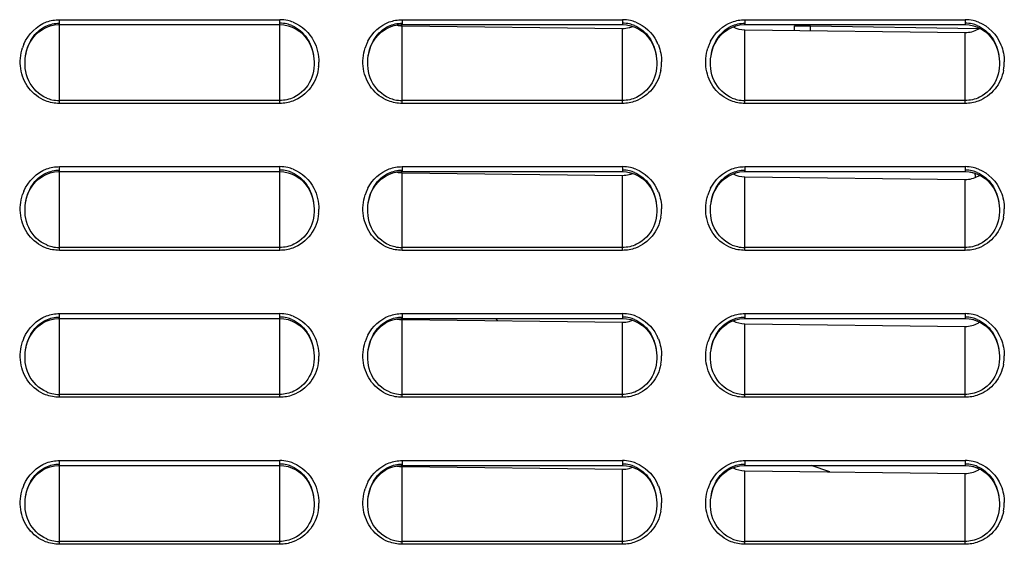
# Model space of a CAD drawing. Header units: millimetres. Extents: x 0 to 1200, y 0 to 1150.
# Tile 61 of 80: x 656 to 717, y 403 to 435. Entities that reach past the tile are written whole.
import ezdxf

# ---------------------------------------------------------------- set-up
doc = ezdxf.new("R2010")
doc.units = ezdxf.units.MM
doc.header["$LTSCALE"] = 74.962963
doc.layers.get('0').update_dxf_attribs({"linetype": 'CONTINUOUS'})

msp = doc.modelspace()

# ---------------------------------------------------------------- linework, layer by layer
at = {"color": 7, "linetype": 'CONTINUOUS'}
for p, q in [((657.873, 434.295), (658.107, 434.417)), ((658.107, 434.417), (658.352, 434.508)), ((658.352, 434.508), (658.604, 434.565)), ((658.604, 434.565), (658.861, 434.588)), ((658.861, 434.588), (658.911, 434.589)), ((658.911, 434.589), (672.411, 434.589)), ((672.411, 434.589), (672.665, 434.572)), ((672.665, 434.572), (672.924, 434.521)), ((672.924, 434.521), (673.176, 434.434)), ((673.176, 434.434), (673.416, 434.314)), ((678.874, 434.296), (679.107, 434.418)), ((679.107, 434.418), (679.352, 434.508)), ((679.352, 434.508), (679.604, 434.565)), ((679.604, 434.565), (679.861, 434.588)), ((679.861, 434.588), (679.911, 434.589)), ((679.911, 434.589), (693.411, 434.589)), ((679.911, 434.519), (693.411, 434.357)), ((693.411, 434.589), (693.665, 434.572)), ((693.665, 434.572), (693.924, 434.521)), ((693.924, 434.521), (694.176, 434.434)), ((694.176, 434.434), (694.417, 434.314)), ((699.875, 434.296), (700.108, 434.418)), ((700.108, 434.418), (700.353, 434.508)), ((700.353, 434.508), (700.605, 434.565)), ((700.605, 434.565), (700.862, 434.588)), ((700.862, 434.588), (700.911, 434.589)), ((700.911, 434.589), (714.411, 434.589)), ((703.961, 434.23), (703.961, 434.521)), ((714.411, 434.589), (714.666, 434.572)), ((714.666, 434.572), (714.925, 434.52)), ((714.925, 434.52), (715.177, 434.434)), ((715.177, 434.434), (715.418, 434.313)), ((657.279, 433.75), (657.456, 433.959)), ((657.456, 433.959), (657.656, 434.142)), ((657.656, 434.142), (657.873, 434.295)), ((673.416, 434.314), (673.641, 434.161)), ((673.641, 434.161), (673.848, 433.977)), ((673.848, 433.977), (674.031, 433.765)), ((678.279, 433.75), (678.457, 433.96)), ((678.457, 433.96), (678.657, 434.143)), ((678.657, 434.143), (678.874, 434.296)), ((694.417, 434.314), (694.642, 434.161)), ((694.642, 434.161), (694.848, 433.977)), ((694.848, 433.977), (695.032, 433.764)), ((699.28, 433.751), (699.458, 433.961)), ((699.458, 433.961), (699.657, 434.143)), ((699.657, 434.143), (699.875, 434.296)), ((700.911, 434.267), (714.411, 434.105)), ((715.418, 434.313), (715.643, 434.16)), ((715.643, 434.16), (715.849, 433.976)), ((715.849, 433.976), (716.032, 433.764)), ((656.904, 432.98), (657, 433.258)), ((657, 433.258), (657.126, 433.515)), ((657.126, 433.515), (657.279, 433.75)), ((674.031, 433.765), (674.189, 433.527)), ((674.189, 433.527), (674.318, 433.266)), ((674.318, 433.266), (674.417, 432.985)), ((677.904, 432.981), (678.001, 433.259)), ((678.001, 433.259), (678.127, 433.516)), ((678.127, 433.516), (678.279, 433.75)), ((695.032, 433.764), (695.189, 433.527)), ((695.189, 433.527), (695.318, 433.265)), ((695.318, 433.265), (695.417, 432.984)), ((698.904, 432.982), (699.001, 433.26)), ((699.001, 433.26), (699.127, 433.517)), ((699.127, 433.517), (699.28, 433.751)), ((716.032, 433.764), (716.189, 433.526)), ((716.189, 433.526), (716.319, 433.265)), ((716.319, 433.265), (716.417, 432.984)), ((656.839, 432.677), (656.904, 432.98)), ((656.839, 432.677), (656.841, 432.69)), ((674.417, 432.985), (674.483, 432.676)), ((674.481, 432.689), (674.483, 432.676)), ((677.839, 432.677), (677.904, 432.981)), ((677.839, 432.677), (677.841, 432.69)), ((695.417, 432.984), (695.483, 432.676)), ((695.481, 432.69), (695.483, 432.676)), ((698.839, 432.677), (698.904, 432.982)), ((698.839, 432.677), (698.841, 432.69)), ((716.417, 432.984), (716.483, 432.676)), ((716.481, 432.69), (716.483, 432.676)), ((657.873, 425.295), (658.107, 425.417)), ((658.107, 425.417), (658.352, 425.508)), ((658.352, 425.508), (658.604, 425.565)), ((658.604, 425.565), (658.861, 425.588)), ((658.861, 425.588), (658.911, 425.589)), ((658.911, 425.589), (672.411, 425.589)), ((672.411, 425.589), (672.665, 425.572)), ((672.665, 425.572), (672.924, 425.521)), ((672.924, 425.521), (673.176, 425.434)), ((673.176, 425.434), (673.416, 425.314)), ((678.874, 425.296), (679.107, 425.418)), ((679.107, 425.418), (679.352, 425.508)), ((679.352, 425.508), (679.604, 425.565)), ((679.604, 425.565), (679.861, 425.588)), ((679.861, 425.588), (679.911, 425.589)), ((679.911, 425.589), (693.411, 425.589)), ((679.911, 425.519), (693.411, 425.357)), ((693.411, 425.589), (693.665, 425.572)), ((693.665, 425.572), (693.924, 425.521)), ((693.924, 425.521), (694.176, 425.434)), ((694.176, 425.434), (694.417, 425.314)), ((699.875, 425.296), (700.108, 425.418)), ((700.108, 425.418), (700.353, 425.508)), ((700.353, 425.508), (700.605, 425.565)), ((700.605, 425.565), (700.862, 425.588)), ((700.862, 425.588), (700.911, 425.589)), ((700.911, 425.589), (714.411, 425.589)), ((714.411, 425.589), (714.666, 425.572)), ((714.666, 425.572), (714.925, 425.52)), ((714.718, 425.565), (714.972, 425.507)), ((714.925, 425.52), (715.177, 425.434)), ((714.972, 425.507), (714.996, 425.498)), ((715.177, 425.434), (715.418, 425.313)), ((657.126, 424.515), (657.279, 424.75)), ((657.279, 424.75), (657.456, 424.959)), ((657.456, 424.959), (657.656, 425.142)), ((657.656, 425.142), (657.873, 425.295)), ((673.416, 425.314), (673.641, 425.161)), ((673.641, 425.161), (673.848, 424.977)), ((673.848, 424.977), (674.031, 424.765)), ((674.031, 424.765), (674.189, 424.527)), ((678.127, 424.516), (678.279, 424.75)), ((678.279, 424.75), (678.457, 424.96)), ((678.457, 424.96), (678.657, 425.143)), ((678.657, 425.143), (678.874, 425.296)), ((694.417, 425.314), (694.642, 425.161)), ((694.642, 425.161), (694.848, 424.977)), ((694.848, 424.977), (695.032, 424.764)), ((695.032, 424.764), (695.189, 424.527)), ((699.127, 424.517), (699.28, 424.751)), ((699.28, 424.751), (699.458, 424.961)), ((699.458, 424.961), (699.657, 425.143)), ((699.657, 425.143), (699.875, 425.296)), ((700.911, 425.267), (714.411, 425.105)), ((715.418, 425.313), (715.643, 425.16)), ((715.643, 425.16), (715.849, 424.976)), ((715.849, 424.976), (716.032, 424.764)), ((716.032, 424.764), (716.189, 424.526)), ((656.904, 423.98), (657, 424.258)), ((657, 424.258), (657.126, 424.515)), ((674.189, 424.527), (674.318, 424.266)), ((674.318, 424.266), (674.417, 423.985)), ((677.904, 423.981), (678.001, 424.259)), ((678.001, 424.259), (678.127, 424.516)), ((695.189, 424.527), (695.318, 424.265)), ((695.318, 424.265), (695.417, 423.984)), ((698.904, 423.982), (699.001, 424.26)), ((699.001, 424.26), (699.127, 424.517)), ((716.189, 424.526), (716.319, 424.265)), ((716.319, 424.265), (716.417, 423.984)), ((656.839, 423.677), (656.904, 423.98)), ((656.839, 423.677), (656.841, 423.69)), ((674.417, 423.985), (674.483, 423.676)), ((674.481, 423.689), (674.483, 423.676)), ((677.839, 423.677), (677.904, 423.981)), ((677.839, 423.677), (677.841, 423.69)), ((695.417, 423.984), (695.483, 423.676)), ((695.481, 423.69), (695.483, 423.676)), ((698.839, 423.677), (698.904, 423.982)), ((698.839, 423.677), (698.841, 423.69)), ((716.417, 423.984), (716.483, 423.676)), ((716.481, 423.69), (716.483, 423.676)), ((657.873, 416.295), (658.107, 416.417)), ((658.107, 416.417), (658.352, 416.508)), ((658.352, 416.508), (658.604, 416.565)), ((658.604, 416.565), (658.861, 416.588)), ((658.861, 416.588), (658.911, 416.589)), ((658.911, 416.589), (672.411, 416.589)), ((672.411, 416.589), (672.665, 416.572)), ((672.665, 416.572), (672.924, 416.521)), ((672.924, 416.521), (673.176, 416.434)), ((673.176, 416.434), (673.416, 416.314)), ((673.416, 416.314), (673.641, 416.161)), ((678.874, 416.296), (679.107, 416.418)), ((679.107, 416.418), (679.352, 416.508)), ((679.352, 416.508), (679.604, 416.565)), ((679.604, 416.565), (679.861, 416.588)), ((679.861, 416.588), (679.911, 416.589)), ((679.911, 416.589), (693.411, 416.589)), ((679.911, 416.519), (693.411, 416.357)), ((685.772, 416.448), (685.632, 416.589)), ((693.411, 416.589), (693.665, 416.572)), ((693.665, 416.572), (693.924, 416.521)), ((693.924, 416.521), (694.176, 416.434)), ((694.176, 416.434), (694.417, 416.314)), ((694.417, 416.314), (694.642, 416.161)), ((699.875, 416.296), (700.108, 416.418)), ((700.108, 416.418), (700.353, 416.508)), ((700.353, 416.508), (700.605, 416.565)), ((700.605, 416.565), (700.862, 416.588)), ((700.862, 416.588), (700.911, 416.589)), ((700.911, 416.589), (714.411, 416.589)), ((714.411, 416.589), (714.666, 416.572)), ((714.666, 416.572), (714.925, 416.52)), ((714.718, 416.565), (714.972, 416.507)), ((714.925, 416.52), (715.177, 416.434)), ((714.972, 416.507), (715.217, 416.416)), ((715.177, 416.434), (715.418, 416.313)), ((715.418, 416.313), (715.643, 416.16)), ((657.126, 415.515), (657.279, 415.75)), ((657.279, 415.75), (657.456, 415.959)), ((657.456, 415.959), (657.656, 416.142)), ((657.656, 416.142), (657.873, 416.295)), ((673.641, 416.161), (673.848, 415.977)), ((673.848, 415.977), (674.031, 415.765)), ((674.031, 415.765), (674.189, 415.527)), ((678.127, 415.516), (678.279, 415.75)), ((678.279, 415.75), (678.457, 415.96)), ((678.457, 415.96), (678.657, 416.143)), ((678.657, 416.143), (678.874, 416.296)), ((694.642, 416.161), (694.848, 415.977)), ((694.848, 415.977), (695.032, 415.764)), ((695.032, 415.764), (695.189, 415.527)), ((699.127, 415.517), (699.28, 415.751)), ((699.28, 415.751), (699.458, 415.961)), ((699.458, 415.961), (699.657, 416.143)), ((699.657, 416.143), (699.875, 416.296)), ((700.911, 416.267), (714.411, 416.105)), ((715.643, 416.16), (715.849, 415.976)), ((715.849, 415.976), (716.032, 415.764)), ((716.032, 415.764), (716.189, 415.526)), ((656.904, 414.98), (657, 415.258)), ((657, 415.258), (657.126, 415.515)), ((674.189, 415.527), (674.318, 415.266)), ((674.318, 415.266), (674.417, 414.985)), ((677.904, 414.981), (678.001, 415.259)), ((678.001, 415.259), (678.127, 415.516)), ((695.189, 415.527), (695.318, 415.265)), ((695.318, 415.265), (695.417, 414.984)), ((698.904, 414.982), (699.001, 415.26)), ((699.001, 415.26), (699.127, 415.517)), ((716.189, 415.526), (716.319, 415.265)), ((716.319, 415.265), (716.417, 414.984)), ((656.839, 414.677), (656.904, 414.98)), ((656.839, 414.677), (656.841, 414.69)), ((674.417, 414.985), (674.483, 414.676)), ((674.481, 414.689), (674.483, 414.676)), ((677.839, 414.677), (677.904, 414.981)), ((677.839, 414.677), (677.841, 414.69)), ((695.417, 414.984), (695.483, 414.676)), ((695.481, 414.69), (695.483, 414.676)), ((698.839, 414.677), (698.904, 414.982)), ((698.839, 414.677), (698.841, 414.69)), ((716.417, 414.984), (716.483, 414.676)), ((716.481, 414.69), (716.483, 414.676)), ((657.656, 407.142), (657.873, 407.295)), ((657.873, 407.295), (658.107, 407.417)), ((658.107, 407.417), (658.352, 407.508)), ((658.352, 407.508), (658.604, 407.565)), ((658.604, 407.565), (658.861, 407.588)), ((658.861, 407.588), (658.911, 407.589)), ((658.911, 407.589), (672.411, 407.589)), ((672.411, 407.589), (672.665, 407.572)), ((672.665, 407.572), (672.924, 407.521)), ((672.924, 407.521), (673.176, 407.434)), ((673.176, 407.434), (673.416, 407.314)), ((673.416, 407.314), (673.641, 407.161)), ((678.657, 407.143), (678.874, 407.296)), ((678.874, 407.296), (679.107, 407.418)), ((679.107, 407.418), (679.352, 407.508)), ((679.352, 407.508), (679.604, 407.565)), ((679.604, 407.565), (679.861, 407.588)), ((679.861, 407.588), (679.911, 407.589)), ((679.911, 407.589), (693.411, 407.589)), ((679.911, 407.519), (693.411, 407.357)), ((693.411, 407.589), (693.665, 407.572)), ((693.665, 407.572), (693.924, 407.521)), ((693.924, 407.521), (694.176, 407.434)), ((694.176, 407.434), (694.417, 407.314)), ((694.417, 407.314), (694.642, 407.161)), ((699.657, 407.143), (699.875, 407.296)), ((699.875, 407.296), (700.108, 407.418)), ((700.108, 407.418), (700.353, 407.508)), ((700.353, 407.508), (700.605, 407.565)), ((700.605, 407.565), (700.862, 407.588)), ((700.862, 407.588), (700.911, 407.589)), ((700.911, 407.589), (714.411, 407.589)), ((700.911, 407.267), (714.411, 407.105)), ((706.129, 407.204), (704.975, 407.589)), ((714.411, 407.589), (714.666, 407.572)), ((714.666, 407.572), (714.925, 407.52)), ((714.718, 407.565), (714.972, 407.507)), ((714.925, 407.52), (715.177, 407.434)), ((714.972, 407.507), (715.217, 407.416)), ((715.177, 407.434), (715.418, 407.313)), ((715.418, 407.313), (715.643, 407.16)), ((657.126, 406.515), (657.279, 406.75)), ((657.279, 406.75), (657.456, 406.959)), ((657.456, 406.959), (657.656, 407.142)), ((673.641, 407.161), (673.848, 406.977)), ((673.848, 406.977), (674.031, 406.765)), ((674.031, 406.765), (674.189, 406.527)), ((678.127, 406.516), (678.279, 406.75)), ((678.279, 406.75), (678.457, 406.96)), ((678.457, 406.96), (678.657, 407.143)), ((694.642, 407.161), (694.848, 406.977)), ((694.848, 406.977), (695.032, 406.764)), ((695.032, 406.764), (695.189, 406.527)), ((699.127, 406.517), (699.28, 406.751)), ((699.28, 406.751), (699.458, 406.961)), ((699.458, 406.961), (699.657, 407.143)), ((715.643, 407.16), (715.849, 406.976)), ((715.849, 406.976), (716.032, 406.764)), ((716.032, 406.764), (716.189, 406.526)), ((656.904, 405.98), (657, 406.258)), ((657, 406.258), (657.126, 406.515)), ((674.189, 406.527), (674.318, 406.266)), ((674.318, 406.266), (674.417, 405.985)), ((677.904, 405.981), (678.001, 406.259)), ((678.001, 406.259), (678.127, 406.516)), ((695.189, 406.527), (695.318, 406.265)), ((695.318, 406.265), (695.417, 405.984)), ((698.904, 405.982), (699.001, 406.26)), ((699.001, 406.26), (699.127, 406.517)), ((716.189, 406.526), (716.319, 406.265)), ((716.319, 406.265), (716.417, 405.984)), ((656.839, 405.677), (656.904, 405.98)), ((656.839, 405.677), (656.841, 405.69)), ((674.417, 405.985), (674.483, 405.676)), ((674.481, 405.689), (674.483, 405.676)), ((677.839, 405.677), (677.904, 405.981)), ((677.839, 405.677), (677.841, 405.69)), ((695.417, 405.984), (695.483, 405.676)), ((695.481, 405.69), (695.483, 405.676)), ((698.839, 405.677), (698.904, 405.982)), ((698.839, 405.677), (698.841, 405.69)), ((716.417, 405.984), (716.483, 405.676)), ((716.481, 405.69), (716.483, 405.676))]:
    msp.add_line(p, q, dxfattribs=at)
at = {"color": 9, "linetype": 'CONTINUOUS'}
for p, q in [((658.911, 434.889), (672.411, 434.889)), ((658.911, 429.763), (658.911, 434.889)), ((672.411, 429.763), (672.411, 434.889)), ((679.911, 434.889), (693.411, 434.889)), ((679.911, 434.889), (679.911, 434.589)), ((679.911, 429.763), (679.911, 434.519)), ((693.411, 434.889), (693.411, 434.589)), ((700.911, 434.889), (714.411, 434.889)), ((700.911, 434.889), (700.911, 434.589)), ((703.961, 434.521), (704.943, 434.521)), ((704.943, 434.521), (715.253, 434.341)), ((704.943, 434.218), (704.943, 434.521)), ((714.411, 434.889), (714.411, 434.589)), ((693.411, 429.763), (693.411, 434.357)), ((700.911, 429.763), (700.911, 434.267)), ((714.411, 429.763), (714.411, 434.105)), ((672.411, 429.939), (658.911, 429.939)), ((672.411, 429.763), (658.911, 429.763)), ((693.411, 429.939), (679.911, 429.939)), ((693.411, 429.763), (679.911, 429.763)), ((714.411, 429.939), (700.911, 429.939)), ((714.411, 429.763), (700.911, 429.763)), ((658.911, 425.889), (672.411, 425.889)), ((658.911, 420.763), (658.911, 425.889)), ((672.411, 420.763), (672.411, 425.889)), ((679.911, 425.889), (693.411, 425.889)), ((679.911, 425.889), (679.911, 425.589)), ((679.911, 420.763), (679.911, 425.519)), ((693.411, 425.889), (693.411, 425.589)), ((693.411, 420.763), (693.411, 425.357)), ((700.911, 425.889), (714.411, 425.889)), ((700.911, 425.889), (700.911, 425.589)), ((714.411, 425.889), (714.411, 425.589)), ((700.911, 420.763), (700.911, 425.267)), ((714.411, 420.763), (714.411, 425.105)), ((672.411, 420.939), (658.911, 420.939)), ((672.411, 420.763), (658.911, 420.763)), ((693.411, 420.939), (679.911, 420.939)), ((693.411, 420.763), (679.911, 420.763)), ((714.411, 420.939), (700.911, 420.939)), ((714.411, 420.763), (700.911, 420.763)), ((658.911, 416.889), (672.411, 416.889)), ((658.911, 411.763), (658.911, 416.889)), ((672.411, 411.763), (672.411, 416.889)), ((679.911, 416.889), (693.411, 416.889)), ((679.911, 416.889), (679.911, 416.589)), ((679.911, 411.763), (679.911, 416.519)), ((693.411, 416.889), (693.411, 416.589)), ((693.411, 411.763), (693.411, 416.357)), ((700.911, 416.889), (714.411, 416.889)), ((700.911, 416.889), (700.911, 416.589)), ((714.411, 416.889), (714.411, 416.589)), ((700.911, 411.763), (700.911, 416.267)), ((714.411, 411.763), (714.411, 416.105)), ((672.411, 411.939), (658.911, 411.939)), ((672.411, 411.763), (658.911, 411.763)), ((693.411, 411.939), (679.911, 411.939)), ((693.411, 411.763), (679.911, 411.763)), ((714.411, 411.939), (700.911, 411.939)), ((714.411, 411.763), (700.911, 411.763)), ((658.911, 407.889), (672.411, 407.889)), ((658.911, 402.763), (658.911, 407.889)), ((672.411, 402.763), (672.411, 407.889)), ((679.911, 407.889), (693.411, 407.889)), ((679.911, 407.889), (679.911, 407.589)), ((693.411, 407.889), (693.411, 407.589)), ((700.911, 407.889), (714.411, 407.889)), ((700.911, 407.889), (700.911, 407.589)), ((714.411, 407.889), (714.411, 407.589)), ((679.911, 402.763), (679.911, 407.519)), ((693.411, 402.763), (693.411, 407.357)), ((700.911, 402.763), (700.911, 407.267)), ((714.411, 402.763), (714.411, 407.105)), ((672.411, 402.939), (658.911, 402.939)), ((672.411, 402.763), (658.911, 402.763)), ((693.411, 402.939), (679.911, 402.939)), ((693.411, 402.763), (679.911, 402.763)), ((714.411, 402.939), (700.911, 402.939)), ((714.411, 402.763), (700.911, 402.763))]:
    msp.add_line(p, q, dxfattribs=at)
for centre, radius, start, end in [((672.41, 432.612), 2.277, 77.58906, 89.97664), ((672.406, 432.598), 2.292, 68.54507, 77.56051), ((693.41, 432.612), 2.277, 77.6616, 89.97703), ((693.406, 432.598), 2.292, 68.6687, 77.63353), ((714.41, 432.612), 2.277, 77.73234, 89.9774), ((714.406, 432.598), 2.291, 68.78951, 77.70473), ((659.236, 432.327), 2.722, 157.04016, 161.83838), ((680.239, 432.326), 2.725, 157.28805, 162.10044), ((680.188, 432.347), 2.67, 152.55567, 157.28849), ((693.126, 432.343), 2.678, 21.85407, 27.44065), ((701.242, 432.325), 2.728, 157.53392, 162.36046), ((701.191, 432.346), 2.673, 152.78711, 157.53437), ((672.019, 432.304), 2.791, 354.36392, 359.64174), ((693.034, 432.303), 2.777, 349.30593, 359.93502), ((714.032, 432.303), 2.779, 349.52728, 0.21749), ((672.41, 423.612), 2.277, 77.58906, 89.97664), ((672.406, 423.598), 2.292, 68.54507, 77.56051), ((693.41, 423.612), 2.277, 77.6616, 89.97703), ((693.406, 423.598), 2.292, 68.6687, 77.63353), ((714.41, 423.612), 2.277, 77.73234, 89.9774), ((714.406, 423.598), 2.291, 68.78951, 77.70473), ((659.236, 423.327), 2.722, 157.04016, 161.83838), ((680.239, 423.326), 2.725, 157.28805, 162.10044), ((680.188, 423.347), 2.67, 152.55567, 157.28849), ((693.126, 423.343), 2.678, 21.85407, 27.44065), ((701.242, 423.325), 2.728, 157.53392, 162.36046), ((701.191, 423.346), 2.673, 152.78711, 157.53437), ((672.019, 423.304), 2.791, 354.36392, 359.64174), ((693.034, 423.303), 2.777, 349.30593, 359.93502), ((714.032, 423.303), 2.779, 349.52728, 0.21749), ((672.41, 414.612), 2.277, 77.58906, 89.97664), ((672.406, 414.598), 2.292, 68.54507, 77.56051), ((693.41, 414.612), 2.277, 77.6616, 89.97703), ((693.406, 414.598), 2.292, 68.6687, 77.63353), ((714.41, 414.612), 2.277, 77.73234, 89.9774), ((714.406, 414.598), 2.291, 68.78951, 77.70473), ((659.236, 414.327), 2.722, 157.04016, 161.83838), ((680.239, 414.326), 2.725, 157.28805, 162.10044), ((680.188, 414.347), 2.67, 152.55567, 157.28849), ((693.126, 414.343), 2.678, 21.85407, 27.44065), ((701.242, 414.325), 2.728, 157.53392, 162.36046), ((701.191, 414.346), 2.673, 152.78711, 157.53437), ((672.019, 414.304), 2.791, 354.36392, 359.64174), ((693.034, 414.303), 2.777, 349.30593, 359.93502), ((714.032, 414.303), 2.779, 349.52728, 0.21749), ((672.41, 405.612), 2.277, 77.58906, 89.97664), ((693.41, 405.612), 2.277, 77.6616, 89.97703), ((714.41, 405.612), 2.277, 77.73234, 89.9774), ((672.406, 405.598), 2.292, 68.54507, 77.56051), ((693.406, 405.598), 2.292, 68.6687, 77.63353), ((714.406, 405.598), 2.291, 68.78951, 77.70473), ((659.236, 405.327), 2.722, 157.04016, 161.83838), ((680.239, 405.326), 2.725, 157.28805, 162.10044), ((680.188, 405.347), 2.67, 152.55567, 157.28849), ((693.126, 405.343), 2.678, 21.85407, 27.44065), ((701.242, 405.325), 2.728, 157.53392, 162.36046), ((701.191, 405.346), 2.673, 152.78711, 157.53437), ((672.019, 405.304), 2.791, 354.36392, 359.64174), ((693.034, 405.303), 2.777, 349.30593, 359.93502), ((714.032, 405.303), 2.779, 349.52728, 0.21749)]:
    msp.add_arc(centre, radius, start, end, dxfattribs=at)
at = {"color": 7, "linetype": 'CONTINUOUS'}
for centre, radius, start, end in [((672.41, 432.732), 1.946, 76.83807, 89.97449), ((672.407, 432.723), 1.955, 67.25639, 76.80378), ((679.931, 436.057), 1.539, 257.09703, 269.24937), ((693.41, 432.732), 1.946, 76.91471, 89.97493), ((693.428, 435.912), 1.555, 269.3822, 284.48847), ((693.434, 435.891), 1.534, 284.46729, 293.12657), ((693.407, 432.723), 1.955, 67.38669, 76.88099), ((714.41, 432.732), 1.945, 76.9895, 89.97533), ((714.407, 432.723), 1.955, 67.51408, 76.95633), ((714.428, 435.694), 1.589, 269.3822, 284.48836), ((714.433, 435.673), 1.568, 284.49522, 299.30256), ((714.432, 435.671), 1.567, 299.35598, 303.7521), ((658.912, 431.988), 2.049, 247.66019, 257.08121), ((658.912, 431.991), 2.052, 257.11337, 269.97576), ((679.912, 431.988), 2.049, 247.76931, 257.14362), ((679.912, 431.991), 2.052, 257.17507, 269.97644), ((700.912, 431.988), 2.049, 247.87618, 257.20472), ((700.912, 431.99), 2.051, 257.23548, 269.97708), ((672.41, 423.732), 1.946, 76.83807, 89.97449), ((672.407, 423.723), 1.955, 67.25639, 76.80378), ((679.931, 427.057), 1.539, 257.09703, 269.24937), ((693.41, 423.732), 1.946, 76.91471, 89.97493), ((693.428, 426.912), 1.555, 269.3822, 284.48847), ((693.434, 426.891), 1.534, 284.46729, 293.12657), ((693.407, 423.723), 1.955, 67.38669, 76.88099), ((714.41, 423.732), 1.945, 76.9895, 89.97533), ((714.407, 423.723), 1.955, 67.51408, 76.95633), ((726.861, 427.26), 11.995, 188.45651, 189.7498), ((714.432, 426.671), 1.567, 299.35598, 303.7521), ((714.428, 426.694), 1.589, 269.3822, 284.48836), ((714.433, 426.673), 1.568, 284.49522, 299.30256), ((658.912, 422.988), 2.049, 247.66019, 257.08121), ((658.912, 422.991), 2.052, 257.11337, 269.97576), ((679.912, 422.988), 2.049, 247.76931, 257.14362), ((679.912, 422.991), 2.052, 257.17507, 269.97644), ((700.912, 422.988), 2.049, 247.87618, 257.20472), ((700.912, 422.99), 2.051, 257.23548, 269.97708), ((672.41, 414.732), 1.946, 76.83807, 89.97449), ((672.407, 414.723), 1.955, 67.25639, 76.80378), ((679.931, 418.057), 1.539, 257.09703, 269.24937), ((693.41, 414.732), 1.946, 76.91471, 89.97493), ((693.428, 417.912), 1.555, 269.3822, 284.48847), ((693.434, 417.891), 1.534, 284.46729, 293.12657), ((693.407, 414.723), 1.955, 67.38669, 76.88099), ((714.41, 414.732), 1.945, 76.9895, 89.97533), ((714.433, 417.673), 1.568, 284.49522, 299.30256), ((714.407, 414.723), 1.955, 67.51408, 76.95633), ((714.432, 417.671), 1.567, 299.35598, 303.7521), ((714.428, 417.694), 1.589, 269.3822, 284.48836), ((658.912, 413.988), 2.049, 247.66019, 257.08121), ((679.912, 413.988), 2.049, 247.76931, 257.14362), ((700.912, 413.988), 2.049, 247.87618, 257.20472), ((658.912, 413.991), 2.052, 257.11337, 269.97576), ((679.912, 413.991), 2.052, 257.17507, 269.97644), ((700.912, 413.99), 2.051, 257.23548, 269.97708), ((672.41, 405.732), 1.946, 76.83807, 89.97449), ((672.407, 405.723), 1.955, 67.25639, 76.80378), ((679.931, 409.057), 1.539, 257.09703, 269.24937), ((693.41, 405.732), 1.946, 76.91471, 89.97493), ((693.428, 408.912), 1.555, 269.3822, 284.48847), ((693.434, 408.891), 1.534, 284.46729, 293.12657), ((693.407, 405.723), 1.955, 67.38669, 76.88099), ((714.41, 405.732), 1.945, 76.9895, 89.97533), ((714.433, 408.673), 1.568, 284.49522, 299.30256), ((714.407, 405.723), 1.955, 67.51408, 76.95633), ((714.432, 408.671), 1.567, 299.35598, 303.7521), ((714.428, 408.694), 1.589, 269.3822, 284.48836), ((658.912, 404.988), 2.049, 247.66019, 257.08121), ((679.912, 404.988), 2.049, 247.76931, 257.14362), ((700.912, 404.988), 2.049, 247.87618, 257.20472), ((658.912, 404.991), 2.052, 257.11337, 269.97576), ((679.912, 404.991), 2.052, 257.17507, 269.97644), ((700.912, 404.99), 2.051, 257.23548, 269.97708)]:
    msp.add_arc(centre, radius, start, end, dxfattribs=at)
at = {"color": 9, "linetype": 'CONTINUOUS'}
for points in [[(656.73, 433.389), (656.984, 433.988), (657.518, 434.526), (658.129, 434.75)], [(658.129, 434.75), (658.377, 434.841), (658.646, 434.889), (658.911, 434.889)], [(673.244, 434.73), (673.778, 434.521), (674.249, 434.074), (674.511, 433.563)], [(677.819, 433.578), (678.088, 434.097), (678.576, 434.547), (679.125, 434.749)], [(679.125, 434.749), (679.375, 434.84), (679.645, 434.889), (679.911, 434.889)], [(694.239, 434.732), (694.771, 434.525), (695.24, 434.084), (695.503, 433.578)], [(698.814, 433.568), (699.082, 434.09), (699.571, 434.544), (700.122, 434.747)], [(700.122, 434.747), (700.373, 434.84), (700.644, 434.889), (700.911, 434.889)], [(715.235, 434.734), (715.839, 434.5), (716.36, 433.956), (716.605, 433.356)], [(674.511, 433.563), (674.71, 433.174), (674.813, 432.723), (674.811, 432.286)], [(695.612, 433.34), (695.743, 433.013), (695.811, 432.653), (695.811, 432.3)], [(716.605, 433.356), (716.739, 433.028), (716.81, 432.668), (716.811, 432.314)], [(656.541, 431.895), (656.478, 432.319), (656.516, 432.768), (656.65, 433.175)], [(677.543, 431.878), (677.478, 432.303), (677.514, 432.755), (677.646, 433.163)], [(698.546, 431.862), (698.477, 432.288), (698.511, 432.741), (698.642, 433.152)], [(658.911, 429.763), (658.624, 429.763), (658.333, 429.818), (658.066, 429.922)], [(673.213, 429.906), (672.958, 429.812), (672.682, 429.763), (672.411, 429.763)], [(679.911, 429.763), (679.626, 429.763), (679.336, 429.817), (679.07, 429.92)], [(694.215, 429.907), (693.96, 429.812), (693.683, 429.763), (693.411, 429.763)], [(700.911, 429.763), (700.627, 429.763), (700.338, 429.817), (700.074, 429.919)], [(715.217, 429.907), (714.961, 429.812), (714.684, 429.763), (714.411, 429.763)], [(656.73, 424.389), (656.984, 424.988), (657.518, 425.526), (658.129, 425.75)], [(658.129, 425.75), (658.377, 425.841), (658.646, 425.889), (658.911, 425.889)], [(673.244, 425.73), (673.778, 425.521), (674.249, 425.074), (674.511, 424.563)], [(677.819, 424.578), (678.088, 425.097), (678.576, 425.547), (679.125, 425.749)], [(679.125, 425.749), (679.375, 425.84), (679.645, 425.889), (679.911, 425.889)], [(694.239, 425.732), (694.771, 425.525), (695.24, 425.084), (695.503, 424.578)], [(698.814, 424.568), (699.082, 425.09), (699.571, 425.544), (700.122, 425.747)], [(700.122, 425.747), (700.373, 425.84), (700.644, 425.889), (700.911, 425.889)], [(715.235, 425.734), (715.839, 425.5), (716.36, 424.956), (716.605, 424.356)], [(656.541, 422.895), (656.478, 423.319), (656.516, 423.768), (656.65, 424.175)], [(674.511, 424.563), (674.71, 424.174), (674.813, 423.723), (674.811, 423.286)], [(677.543, 422.878), (677.478, 423.303), (677.514, 423.755), (677.646, 424.163)], [(695.612, 424.34), (695.743, 424.013), (695.811, 423.653), (695.811, 423.3)], [(698.546, 422.862), (698.477, 423.288), (698.511, 423.741), (698.642, 424.152)], [(716.605, 424.356), (716.739, 424.028), (716.81, 423.668), (716.811, 423.314)], [(658.911, 420.763), (658.624, 420.763), (658.333, 420.818), (658.066, 420.922)], [(673.213, 420.906), (672.958, 420.812), (672.682, 420.763), (672.411, 420.763)], [(679.911, 420.763), (679.626, 420.763), (679.336, 420.817), (679.07, 420.92)], [(694.215, 420.907), (693.96, 420.812), (693.683, 420.763), (693.411, 420.763)], [(700.911, 420.763), (700.627, 420.763), (700.338, 420.817), (700.074, 420.919)], [(715.217, 420.907), (714.961, 420.812), (714.684, 420.763), (714.411, 420.763)], [(656.73, 415.389), (656.984, 415.988), (657.518, 416.526), (658.129, 416.75)], [(658.129, 416.75), (658.377, 416.841), (658.646, 416.889), (658.911, 416.889)], [(673.244, 416.73), (673.778, 416.521), (674.249, 416.074), (674.511, 415.563)], [(677.819, 415.578), (678.088, 416.097), (678.576, 416.547), (679.125, 416.749)], [(679.125, 416.749), (679.375, 416.84), (679.645, 416.889), (679.911, 416.889)], [(694.239, 416.732), (694.771, 416.525), (695.24, 416.084), (695.503, 415.578)], [(698.814, 415.568), (699.082, 416.09), (699.571, 416.544), (700.122, 416.747)], [(700.122, 416.747), (700.373, 416.84), (700.644, 416.889), (700.911, 416.889)], [(715.235, 416.734), (715.839, 416.5), (716.36, 415.956), (716.605, 415.356)], [(656.541, 413.895), (656.478, 414.319), (656.516, 414.768), (656.65, 415.175)], [(674.511, 415.563), (674.71, 415.174), (674.813, 414.723), (674.811, 414.286)], [(677.543, 413.878), (677.478, 414.303), (677.514, 414.755), (677.646, 415.163)], [(695.612, 415.34), (695.743, 415.013), (695.811, 414.653), (695.811, 414.3)], [(698.546, 413.862), (698.477, 414.288), (698.511, 414.741), (698.642, 415.152)], [(716.605, 415.356), (716.739, 415.028), (716.81, 414.668), (716.811, 414.314)], [(658.911, 411.763), (658.624, 411.763), (658.333, 411.818), (658.066, 411.922)], [(673.213, 411.906), (672.958, 411.812), (672.682, 411.763), (672.411, 411.763)], [(679.911, 411.763), (679.626, 411.763), (679.336, 411.817), (679.07, 411.92)], [(694.215, 411.907), (693.96, 411.812), (693.683, 411.763), (693.411, 411.763)], [(700.911, 411.763), (700.627, 411.763), (700.338, 411.817), (700.074, 411.919)], [(715.217, 411.907), (714.961, 411.812), (714.684, 411.763), (714.411, 411.763)], [(658.129, 407.75), (658.377, 407.841), (658.646, 407.889), (658.911, 407.889)], [(679.125, 407.749), (679.375, 407.84), (679.645, 407.889), (679.911, 407.889)], [(700.122, 407.747), (700.373, 407.84), (700.644, 407.889), (700.911, 407.889)], [(656.73, 406.389), (656.984, 406.988), (657.518, 407.526), (658.129, 407.75)], [(673.244, 407.73), (673.778, 407.521), (674.249, 407.074), (674.511, 406.563)], [(677.819, 406.578), (678.088, 407.097), (678.576, 407.547), (679.125, 407.749)], [(694.239, 407.732), (694.771, 407.525), (695.24, 407.084), (695.503, 406.578)], [(698.814, 406.568), (699.082, 407.09), (699.571, 407.544), (700.122, 407.747)], [(715.235, 407.734), (715.839, 407.5), (716.36, 406.956), (716.605, 406.356)], [(656.541, 404.895), (656.478, 405.319), (656.516, 405.768), (656.65, 406.175)], [(674.511, 406.563), (674.71, 406.174), (674.813, 405.723), (674.811, 405.286)], [(677.543, 404.878), (677.478, 405.303), (677.514, 405.755), (677.646, 406.163)], [(695.612, 406.34), (695.743, 406.013), (695.811, 405.653), (695.811, 405.3)], [(698.546, 404.862), (698.477, 405.288), (698.511, 405.741), (698.642, 406.152)], [(716.605, 406.356), (716.739, 406.028), (716.81, 405.668), (716.811, 405.314)], [(658.911, 402.763), (658.624, 402.763), (658.333, 402.818), (658.066, 402.922)], [(673.213, 402.906), (672.958, 402.812), (672.682, 402.763), (672.411, 402.763)], [(679.911, 402.763), (679.626, 402.763), (679.336, 402.817), (679.07, 402.92)], [(694.215, 402.907), (693.96, 402.812), (693.683, 402.763), (693.411, 402.763)], [(700.911, 402.763), (700.627, 402.763), (700.338, 402.817), (700.074, 402.919)], [(715.217, 402.907), (714.961, 402.812), (714.684, 402.763), (714.411, 402.763)]]:
    msp.add_open_spline(points, degree=3, dxfattribs=at)
at = {"color": 7, "linetype": 'CONTINUOUS'}
for points, knots in [([(656.841, 432.69), (656.898, 433.061), (657.149, 433.795), (657.739, 434.329), (658.079, 434.49)], [0, 0, 0, 0, 0.499853, 1, 1, 1, 1]), ([(673.162, 434.526), (673.522, 434.375), (674.155, 433.837), (674.421, 433.074), (674.481, 432.69)], [0, 0, 0, 0, 0.500078, 1, 1, 1, 1]), ([(677.841, 432.69), (677.898, 433.06), (678.149, 433.793), (678.737, 434.328), (679.075, 434.489)], [0, 0, 0, 0, 0.499849, 1, 1, 1, 1]), ([(694.158, 434.528), (694.519, 434.378), (695.154, 433.839), (695.421, 433.075), (695.481, 432.69)], [0, 0, 0, 0, 0.500067, 1, 1, 1, 1]), ([(698.841, 432.69), (698.898, 433.059), (699.148, 433.791), (699.734, 434.326), (700.072, 434.487)], [0, 0, 0, 0, 0.499845, 1, 1, 1, 1]), ([(715.154, 434.529), (715.516, 434.38), (716.153, 433.842), (716.421, 433.076), (716.481, 432.69)], [0, 0, 0, 0, 0.500057, 1, 1, 1, 1]), ([(658.133, 430.093), (657.662, 430.286), (656.852, 431.084), (656.762, 432.171), (656.839, 432.677)], [0, 0, 0, 0, 0.499222, 1, 1, 1, 1]), ([(674.483, 432.676), (674.557, 432.186), (674.478, 431.137), (673.727, 430.343), (673.28, 430.133)], [0, 0, 0, 0, 0.500723, 1, 1, 1, 1]), ([(679.137, 430.091), (678.664, 430.284), (677.852, 431.082), (677.762, 432.17), (677.839, 432.677)], [0, 0, 0, 0, 0.499209, 1, 1, 1, 1]), ([(695.483, 432.676), (695.557, 432.186), (695.478, 431.139), (694.729, 430.344), (694.282, 430.134)], [0, 0, 0, 0, 0.500723, 1, 1, 1, 1]), ([(700.14, 430.09), (699.667, 430.282), (698.852, 431.079), (698.762, 432.17), (698.839, 432.677)], [0, 0, 0, 0, 0.499196, 1, 1, 1, 1]), ([(716.483, 432.676), (716.557, 432.187), (716.478, 431.14), (715.731, 430.346), (715.285, 430.135)], [0, 0, 0, 0, 0.500724, 1, 1, 1, 1]), ([(656.841, 423.69), (656.898, 424.061), (657.149, 424.795), (657.739, 425.329), (658.079, 425.49)], [0, 0, 0, 0, 0.499853, 1, 1, 1, 1]), ([(673.162, 425.526), (673.522, 425.375), (674.155, 424.837), (674.421, 424.074), (674.481, 423.69)], [0, 0, 0, 0, 0.500078, 1, 1, 1, 1]), ([(677.841, 423.69), (677.898, 424.06), (678.149, 424.793), (678.737, 425.328), (679.075, 425.489)], [0, 0, 0, 0, 0.499849, 1, 1, 1, 1]), ([(694.158, 425.528), (694.519, 425.378), (695.154, 424.839), (695.421, 424.075), (695.481, 423.69)], [0, 0, 0, 0, 0.500067, 1, 1, 1, 1]), ([(698.841, 423.69), (698.898, 424.059), (699.148, 424.791), (699.734, 425.326), (700.072, 425.487)], [0, 0, 0, 0, 0.499845, 1, 1, 1, 1]), ([(715.154, 425.529), (715.516, 425.38), (716.153, 424.842), (716.421, 424.076), (716.481, 423.69)], [0, 0, 0, 0, 0.500057, 1, 1, 1, 1]), ([(658.133, 421.093), (657.662, 421.286), (656.852, 422.084), (656.762, 423.171), (656.839, 423.677)], [0, 0, 0, 0, 0.499222, 1, 1, 1, 1]), ([(674.483, 423.676), (674.557, 423.186), (674.478, 422.137), (673.727, 421.343), (673.28, 421.133)], [0, 0, 0, 0, 0.500723, 1, 1, 1, 1]), ([(679.137, 421.091), (678.664, 421.284), (677.852, 422.082), (677.762, 423.17), (677.839, 423.677)], [0, 0, 0, 0, 0.499209, 1, 1, 1, 1]), ([(695.483, 423.676), (695.557, 423.186), (695.478, 422.139), (694.729, 421.344), (694.282, 421.134)], [0, 0, 0, 0, 0.500723, 1, 1, 1, 1]), ([(700.14, 421.09), (699.667, 421.282), (698.852, 422.079), (698.762, 423.17), (698.839, 423.677)], [0, 0, 0, 0, 0.499196, 1, 1, 1, 1]), ([(716.483, 423.676), (716.557, 423.187), (716.478, 422.14), (715.731, 421.346), (715.285, 421.135)], [0, 0, 0, 0, 0.500724, 1, 1, 1, 1]), ([(656.841, 414.69), (656.898, 415.061), (657.149, 415.795), (657.739, 416.329), (658.079, 416.49)], [0, 0, 0, 0, 0.499853, 1, 1, 1, 1]), ([(673.162, 416.526), (673.522, 416.375), (674.155, 415.837), (674.421, 415.074), (674.481, 414.69)], [0, 0, 0, 0, 0.500078, 1, 1, 1, 1]), ([(677.841, 414.69), (677.898, 415.06), (678.149, 415.793), (678.737, 416.328), (679.075, 416.489)], [0, 0, 0, 0, 0.499849, 1, 1, 1, 1]), ([(694.158, 416.528), (694.519, 416.378), (695.154, 415.839), (695.421, 415.075), (695.481, 414.69)], [0, 0, 0, 0, 0.500067, 1, 1, 1, 1]), ([(698.841, 414.69), (698.898, 415.059), (699.148, 415.791), (699.734, 416.326), (700.072, 416.487)], [0, 0, 0, 0, 0.499845, 1, 1, 1, 1]), ([(715.154, 416.529), (715.516, 416.38), (716.153, 415.842), (716.421, 415.076), (716.481, 414.69)], [0, 0, 0, 0, 0.500057, 1, 1, 1, 1]), ([(658.133, 412.093), (657.662, 412.286), (656.852, 413.084), (656.762, 414.171), (656.839, 414.677)], [0, 0, 0, 0, 0.499222, 1, 1, 1, 1]), ([(674.483, 414.676), (674.557, 414.186), (674.478, 413.137), (673.727, 412.343), (673.28, 412.133)], [0, 0, 0, 0, 0.500723, 1, 1, 1, 1]), ([(679.137, 412.091), (678.664, 412.284), (677.852, 413.082), (677.762, 414.17), (677.839, 414.677)], [0, 0, 0, 0, 0.499209, 1, 1, 1, 1]), ([(695.483, 414.676), (695.557, 414.186), (695.478, 413.139), (694.729, 412.344), (694.282, 412.134)], [0, 0, 0, 0, 0.500723, 1, 1, 1, 1]), ([(700.14, 412.09), (699.667, 412.282), (698.852, 413.079), (698.762, 414.17), (698.839, 414.677)], [0, 0, 0, 0, 0.499196, 1, 1, 1, 1]), ([(716.483, 414.676), (716.557, 414.187), (716.478, 413.14), (715.731, 412.346), (715.285, 412.135)], [0, 0, 0, 0, 0.500724, 1, 1, 1, 1]), ([(656.841, 405.69), (656.898, 406.061), (657.149, 406.795), (657.739, 407.329), (658.079, 407.49)], [0, 0, 0, 0, 0.499853, 1, 1, 1, 1]), ([(673.162, 407.526), (673.522, 407.375), (674.155, 406.837), (674.421, 406.074), (674.481, 405.69)], [0, 0, 0, 0, 0.500078, 1, 1, 1, 1]), ([(677.841, 405.69), (677.898, 406.06), (678.149, 406.793), (678.737, 407.328), (679.075, 407.489)], [0, 0, 0, 0, 0.499849, 1, 1, 1, 1]), ([(694.158, 407.528), (694.519, 407.378), (695.154, 406.839), (695.421, 406.075), (695.481, 405.69)], [0, 0, 0, 0, 0.500067, 1, 1, 1, 1]), ([(698.841, 405.69), (698.898, 406.059), (699.148, 406.791), (699.734, 407.326), (700.072, 407.487)], [0, 0, 0, 0, 0.499845, 1, 1, 1, 1]), ([(715.154, 407.529), (715.516, 407.38), (716.153, 406.842), (716.421, 406.076), (716.481, 405.69)], [0, 0, 0, 0, 0.500057, 1, 1, 1, 1]), ([(658.133, 403.093), (657.662, 403.286), (656.852, 404.084), (656.762, 405.171), (656.839, 405.677)], [0, 0, 0, 0, 0.499222, 1, 1, 1, 1]), ([(674.483, 405.676), (674.557, 405.186), (674.478, 404.137), (673.727, 403.343), (673.28, 403.133)], [0, 0, 0, 0, 0.500723, 1, 1, 1, 1]), ([(679.137, 403.091), (678.664, 403.284), (677.852, 404.082), (677.762, 405.17), (677.839, 405.677)], [0, 0, 0, 0, 0.499209, 1, 1, 1, 1]), ([(695.483, 405.676), (695.557, 405.186), (695.478, 404.139), (694.729, 403.344), (694.282, 403.134)], [0, 0, 0, 0, 0.500723, 1, 1, 1, 1]), ([(700.14, 403.09), (699.667, 403.282), (698.852, 404.079), (698.762, 405.17), (698.839, 405.677)], [0, 0, 0, 0, 0.499196, 1, 1, 1, 1]), ([(716.483, 405.676), (716.557, 405.187), (716.478, 404.14), (715.731, 403.346), (715.285, 403.135)], [0, 0, 0, 0, 0.500724, 1, 1, 1, 1])]:
    msp.add_open_spline(points, degree=3, knots=knots, dxfattribs=at)
for points in [[(658.079, 434.49), (658.336, 434.612), (658.626, 434.677), (658.911, 434.677)], [(679.075, 434.489), (679.333, 434.611), (679.625, 434.677), (679.911, 434.677)], [(700.072, 434.487), (700.331, 434.611), (700.624, 434.677), (700.911, 434.677)], [(700.197, 434.448), (700.414, 434.334), (700.665, 434.27), (700.911, 434.267)], [(673.28, 430.133), (673.011, 430.007), (672.708, 429.939), (672.411, 429.939)], [(694.282, 430.134), (694.013, 430.007), (693.708, 429.939), (693.411, 429.939)], [(715.285, 430.135), (715.015, 430.008), (714.709, 429.939), (714.411, 429.939)], [(658.079, 425.49), (658.336, 425.612), (658.626, 425.677), (658.911, 425.677)], [(679.075, 425.489), (679.333, 425.611), (679.625, 425.677), (679.911, 425.677)], [(700.072, 425.487), (700.331, 425.611), (700.624, 425.677), (700.911, 425.677)], [(700.197, 425.448), (700.414, 425.334), (700.665, 425.27), (700.911, 425.267)], [(673.28, 421.133), (673.011, 421.007), (672.708, 420.939), (672.411, 420.939)], [(694.282, 421.134), (694.013, 421.007), (693.708, 420.939), (693.411, 420.939)], [(715.285, 421.135), (715.015, 421.008), (714.709, 420.939), (714.411, 420.939)], [(658.079, 416.49), (658.336, 416.612), (658.626, 416.677), (658.911, 416.677)], [(679.075, 416.489), (679.333, 416.611), (679.625, 416.677), (679.911, 416.677)], [(700.072, 416.487), (700.331, 416.611), (700.624, 416.677), (700.911, 416.677)], [(700.197, 416.448), (700.414, 416.334), (700.665, 416.27), (700.911, 416.267)], [(673.28, 412.133), (673.011, 412.007), (672.708, 411.939), (672.411, 411.939)], [(694.282, 412.134), (694.013, 412.007), (693.708, 411.939), (693.411, 411.939)], [(715.285, 412.135), (715.015, 412.008), (714.709, 411.939), (714.411, 411.939)], [(658.079, 407.49), (658.336, 407.612), (658.626, 407.677), (658.911, 407.677)], [(679.075, 407.489), (679.333, 407.611), (679.625, 407.677), (679.911, 407.677)], [(700.072, 407.487), (700.331, 407.611), (700.624, 407.677), (700.911, 407.677)], [(700.197, 407.448), (700.414, 407.334), (700.665, 407.27), (700.911, 407.267)], [(673.28, 403.133), (673.011, 403.007), (672.708, 402.939), (672.411, 402.939)], [(694.282, 403.134), (694.013, 403.007), (693.708, 402.939), (693.411, 402.939)], [(715.285, 403.135), (715.015, 403.008), (714.709, 402.939), (714.411, 402.939)]]:
    msp.add_open_spline(points, degree=3, dxfattribs=at)
at = {"color": 9, "linetype": 'CONTINUOUS'}
for points, knots in [([(674.797, 432.029), (674.752, 431.571), (674.425, 430.658), (673.643, 430.064), (673.213, 429.906)], [0, 0, 0, 0, 0.500812, 1, 1, 1, 1]), ([(658.066, 429.922), (657.665, 430.078), (656.94, 430.631), (656.604, 431.468), (656.541, 431.895)], [0, 0, 0, 0, 0.499297, 1, 1, 1, 1]), ([(679.07, 429.92), (678.671, 430.075), (677.947, 430.622), (677.609, 431.454), (677.543, 431.878)], [0, 0, 0, 0, 0.499303, 1, 1, 1, 1]), ([(695.763, 431.788), (695.684, 431.375), (695.328, 430.571), (694.608, 430.052), (694.215, 429.907)], [0, 0, 0, 0, 0.500639, 1, 1, 1, 1]), ([(700.074, 429.919), (699.676, 430.073), (698.955, 430.615), (698.614, 431.441), (698.546, 431.862)], [0, 0, 0, 0, 0.49931, 1, 1, 1, 1]), ([(716.765, 431.798), (716.688, 431.383), (716.333, 430.576), (715.612, 430.054), (715.217, 429.907)], [0, 0, 0, 0, 0.500646, 1, 1, 1, 1]), ([(674.797, 423.029), (674.752, 422.571), (674.425, 421.658), (673.643, 421.064), (673.213, 420.906)], [0, 0, 0, 0, 0.500812, 1, 1, 1, 1]), ([(658.066, 420.922), (657.665, 421.078), (656.94, 421.631), (656.604, 422.468), (656.541, 422.895)], [0, 0, 0, 0, 0.499297, 1, 1, 1, 1]), ([(679.07, 420.92), (678.671, 421.075), (677.947, 421.622), (677.609, 422.454), (677.543, 422.878)], [0, 0, 0, 0, 0.499303, 1, 1, 1, 1]), ([(695.763, 422.788), (695.684, 422.375), (695.328, 421.571), (694.608, 421.052), (694.215, 420.907)], [0, 0, 0, 0, 0.500639, 1, 1, 1, 1]), ([(700.074, 420.919), (699.676, 421.073), (698.955, 421.615), (698.614, 422.441), (698.546, 422.862)], [0, 0, 0, 0, 0.49931, 1, 1, 1, 1]), ([(716.765, 422.798), (716.688, 422.383), (716.333, 421.576), (715.612, 421.054), (715.217, 420.907)], [0, 0, 0, 0, 0.500646, 1, 1, 1, 1]), ([(658.066, 411.922), (657.665, 412.078), (656.94, 412.631), (656.604, 413.468), (656.541, 413.895)], [0, 0, 0, 0, 0.499297, 1, 1, 1, 1]), ([(674.797, 414.029), (674.752, 413.571), (674.425, 412.658), (673.643, 412.064), (673.213, 411.906)], [0, 0, 0, 0, 0.500812, 1, 1, 1, 1]), ([(679.07, 411.92), (678.671, 412.075), (677.947, 412.622), (677.609, 413.454), (677.543, 413.878)], [0, 0, 0, 0, 0.499303, 1, 1, 1, 1]), ([(695.763, 413.788), (695.684, 413.375), (695.328, 412.571), (694.608, 412.052), (694.215, 411.907)], [0, 0, 0, 0, 0.500639, 1, 1, 1, 1]), ([(700.074, 411.919), (699.676, 412.073), (698.955, 412.615), (698.614, 413.441), (698.546, 413.862)], [0, 0, 0, 0, 0.49931, 1, 1, 1, 1]), ([(716.765, 413.798), (716.688, 413.383), (716.333, 412.576), (715.612, 412.054), (715.217, 411.907)], [0, 0, 0, 0, 0.500646, 1, 1, 1, 1]), ([(658.066, 402.922), (657.665, 403.078), (656.94, 403.631), (656.604, 404.468), (656.541, 404.895)], [0, 0, 0, 0, 0.499297, 1, 1, 1, 1]), ([(674.797, 405.029), (674.752, 404.571), (674.425, 403.658), (673.643, 403.064), (673.213, 402.906)], [0, 0, 0, 0, 0.500812, 1, 1, 1, 1]), ([(679.07, 402.92), (678.671, 403.075), (677.947, 403.622), (677.609, 404.454), (677.543, 404.878)], [0, 0, 0, 0, 0.499303, 1, 1, 1, 1]), ([(700.074, 402.919), (699.676, 403.073), (698.955, 403.615), (698.614, 404.441), (698.546, 404.862)], [0, 0, 0, 0, 0.49931, 1, 1, 1, 1]), ([(695.763, 404.788), (695.684, 404.375), (695.328, 403.571), (694.608, 403.052), (694.215, 402.907)], [0, 0, 0, 0, 0.500639, 1, 1, 1, 1]), ([(716.765, 404.798), (716.688, 404.383), (716.333, 403.576), (715.612, 403.054), (715.217, 402.907)], [0, 0, 0, 0, 0.500646, 1, 1, 1, 1])]:
    msp.add_open_spline(points, degree=3, knots=knots, dxfattribs=at)

doc.saveas('drawing.dxf')
